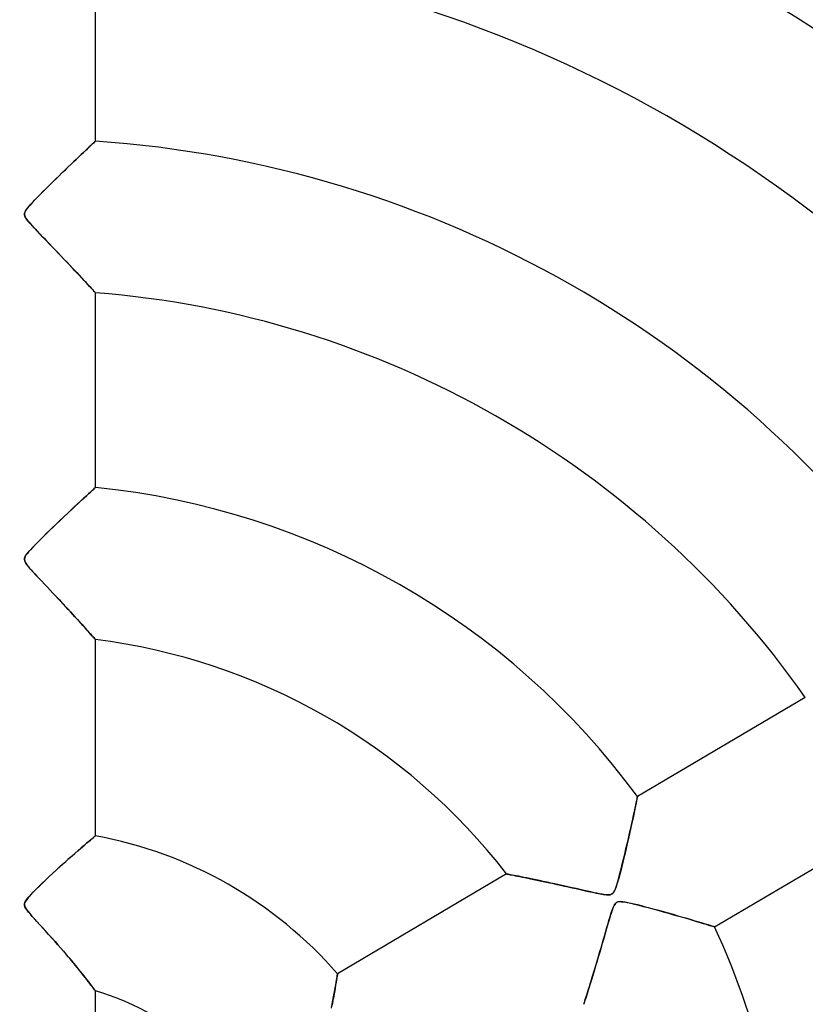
# Model space of a CAD drawing. Header units: millimetres. Extents: x -550 to 550, y -550 to 550.
# Tile 40 of 54: x 0 to 52, y 16 to 81. Entities that reach past the tile are written whole.
import ezdxf

# ---------------------------------------------------------------- set-up
doc = ezdxf.new("R2010")
doc.units = ezdxf.units.MM
doc.layers.add('HIDDEN', color=7, linetype='Continuous')
doc.layers.add('THICK', color=7, linetype='Continuous')

msp = doc.modelspace()

# ---------------------------------------------------------------- linework, layer by layer
at = {"layer": 'HIDDEN'}
for p, q in [((4.595, 72.839), (4.478, 72.729)), ((4.699, 72.937), (4.595, 72.839)), ((4.789, 73.022), (4.699, 72.937)), ((4.864, 73.092), (4.789, 73.022)), ((4.923, 73.147), (4.864, 73.092)), ((4.966, 73.187), (4.923, 73.147)), ((4.991, 73.211), (4.966, 73.187)), ((5, 73.219), (4.991, 73.211)), ((4.057, 72.331), (3.897, 72.179)), ((4.208, 72.474), (4.057, 72.331)), ((4.348, 72.607), (4.208, 72.474)), ((4.478, 72.729), (4.348, 72.607)), ((3.371, 71.677), (3.183, 71.496)), ((3.553, 71.851), (3.371, 71.677)), ((3.729, 72.019), (3.553, 71.851)), ((3.897, 72.179), (3.729, 72.019)), ((2.596, 70.929), (2.401, 70.739)), ((2.792, 71.12), (2.596, 70.929)), ((2.989, 71.31), (2.792, 71.12)), ((3.183, 71.496), (2.989, 71.31)), ((2.021, 70.367), (1.837, 70.186)), ((2.209, 70.552), (2.021, 70.367)), ((2.401, 70.739), (2.209, 70.552)), ((1.325, 69.674), (1.171, 69.517)), ((1.488, 69.838), (1.325, 69.674)), ((1.659, 70.009), (1.488, 69.838)), ((1.837, 70.186), (1.659, 70.009)), ((0.66, 68.976), (0.562, 68.862)), ((0.771, 69.099), (0.66, 68.976)), ((0.893, 69.23), (0.771, 69.099)), ((1.027, 69.369), (0.893, 69.23)), ((1.171, 69.517), (1.027, 69.369)), ((0.322, 68.464), (0.316, 68.404)), ((0.316, 68.404), (0.321, 68.344)), ((0.321, 68.344), (0.337, 68.281)), ((0.34, 68.526), (0.322, 68.464)), ((0.371, 68.594), (0.34, 68.526)), ((0.417, 68.671), (0.371, 68.594)), ((0.481, 68.76), (0.417, 68.671)), ((0.562, 68.862), (0.481, 68.76)), ((0.337, 68.281), (0.367, 68.213)), ((0.367, 68.213), (0.41, 68.137)), ((0.41, 68.137), (0.469, 68.053)), ((0.469, 68.053), (0.54, 67.961)), ((0.54, 67.961), (0.62, 67.864)), ((0.62, 67.864), (0.707, 67.764)), ((0.707, 67.764), (0.801, 67.66)), ((0.801, 67.66), (0.905, 67.546)), ((0.905, 67.546), (1.023, 67.419)), ((1.023, 67.419), (1.153, 67.281)), ((1.153, 67.281), (1.295, 67.132)), ((1.295, 67.132), (1.446, 66.973)), ((1.446, 66.973), (1.607, 66.805)), ((1.607, 66.805), (1.775, 66.629)), ((1.775, 66.629), (1.951, 66.446)), ((1.951, 66.446), (2.132, 66.257)), ((2.132, 66.257), (2.319, 66.062)), ((2.319, 66.062), (2.51, 65.862)), ((2.51, 65.862), (2.703, 65.66)), ((2.703, 65.66), (2.897, 65.456)), ((2.897, 65.456), (3.085, 65.258)), ((3.085, 65.258), (3.266, 65.067)), ((3.266, 65.067), (3.441, 64.883)), ((3.441, 64.883), (3.607, 64.706)), ((3.607, 64.706), (3.766, 64.537)), ((3.766, 64.537), (3.917, 64.376)), ((3.917, 64.376), (4.06, 64.224)), ((4.06, 64.224), (4.194, 64.08)), ((4.194, 64.08), (4.32, 63.945)), ((4.32, 63.945), (4.438, 63.819)), ((4.438, 63.819), (4.547, 63.702)), ((4.547, 63.702), (4.647, 63.594)), ((4.647, 63.594), (4.736, 63.498)), ((4.736, 63.498), (4.814, 63.414)), ((4.814, 63.414), (4.88, 63.343)), ((4.88, 63.343), (4.932, 63.287)), ((4.932, 63.287), (4.969, 63.246)), ((4.969, 63.246), (4.992, 63.221)), ((4.992, 63.221), (5, 63.213)), ((4.786, 50.147), (4.67, 50.042)), ((4.878, 50.232), (4.786, 50.147)), ((4.945, 50.293), (4.878, 50.232)), ((4.986, 50.33), (4.945, 50.293)), ((5, 50.342), (4.986, 50.33)), ((4.019, 49.443), (3.818, 49.257)), ((4.206, 49.616), (4.019, 49.443)), ((4.379, 49.775), (4.206, 49.616)), ((4.534, 49.917), (4.379, 49.775)), ((4.67, 50.042), (4.534, 49.917)), ((3.384, 48.852), (3.153, 48.635)), ((3.606, 49.06), (3.384, 48.852)), ((3.818, 49.257), (3.606, 49.06)), ((2.676, 48.183), (2.438, 47.956)), ((2.916, 48.411), (2.676, 48.183)), ((3.153, 48.635), (2.916, 48.411)), ((1.978, 47.511), (1.758, 47.297)), ((2.205, 47.731), (1.978, 47.511)), ((2.438, 47.956), (2.205, 47.731)), ((1.351, 46.894), (1.167, 46.709)), ((1.549, 47.091), (1.351, 46.894)), ((1.758, 47.297), (1.549, 47.091)), ((0.709, 46.229), (0.589, 46.093)), ((0.846, 46.377), (0.709, 46.229)), ((0.998, 46.536), (0.846, 46.377)), ((1.167, 46.709), (0.998, 46.536)), ((0.332, 45.703), (0.318, 45.632)), ((0.318, 45.632), (0.318, 45.564)), ((0.318, 45.564), (0.332, 45.495)), ((0.364, 45.779), (0.332, 45.703)), ((0.415, 45.867), (0.364, 45.779)), ((0.49, 45.972), (0.415, 45.867)), ((0.589, 46.093), (0.49, 45.972)), ((0.332, 45.495), (0.363, 45.42)), ((0.363, 45.42), (0.41, 45.337)), ((0.41, 45.337), (0.475, 45.242)), ((0.475, 45.242), (0.557, 45.138)), ((0.557, 45.138), (0.652, 45.025)), ((0.652, 45.025), (0.757, 44.906)), ((0.757, 44.906), (0.872, 44.779)), ((0.872, 44.779), (0.999, 44.641)), ((0.999, 44.641), (1.141, 44.489)), ((1.141, 44.489), (1.296, 44.325)), ((1.296, 44.325), (1.462, 44.148)), ((1.462, 44.148), (1.639, 43.961)), ((1.639, 43.961), (1.825, 43.765)), ((1.825, 43.765), (2.018, 43.56)), ((2.018, 43.56), (2.219, 43.347)), ((2.219, 43.347), (2.421, 43.132)), ((2.421, 43.132), (2.619, 42.921)), ((2.619, 42.921), (2.81, 42.715)), ((2.81, 42.715), (2.995, 42.516)), ((2.995, 42.516), (3.174, 42.323)), ((3.174, 42.323), (3.346, 42.136)), ((3.346, 42.136), (3.512, 41.956)), ((3.512, 41.956), (3.67, 41.783)), ((3.67, 41.783), (3.82, 41.618)), ((3.82, 41.618), (3.963, 41.46)), ((3.963, 41.46), (4.099, 41.31)), ((4.099, 41.31), (4.228, 41.167)), ((4.228, 41.167), (4.35, 41.032)), ((4.35, 41.032), (4.464, 40.904)), ((4.464, 40.904), (4.569, 40.786)), ((4.569, 40.786), (4.665, 40.679)), ((4.665, 40.679), (4.751, 40.583)), ((4.751, 40.583), (4.825, 40.499)), ((4.825, 40.499), (4.886, 40.43)), ((4.886, 40.43), (4.935, 40.374)), ((4.935, 40.374), (4.971, 40.334)), ((4.971, 40.334), (4.993, 40.309)), ((4.993, 40.309), (5, 40.301)), ((40.783, 29.913), (40.787, 29.93)), ((40.627, 29.165), (40.668, 29.358)), ((40.668, 29.358), (40.703, 29.526)), ((40.703, 29.526), (40.732, 29.668)), ((40.732, 29.668), (40.756, 29.781)), ((40.756, 29.781), (40.773, 29.863)), ((40.773, 29.863), (40.783, 29.913)), ((40.473, 28.445), (40.53, 28.708)), ((40.53, 28.708), (40.581, 28.948)), ((40.581, 28.948), (40.627, 29.165)), ((40.342, 27.85), (40.41, 28.158)), ((40.41, 28.158), (40.473, 28.445)), ((4.988, 27.326), (4.951, 27.295)), ((5, 27.336), (4.988, 27.326)), ((40.189, 27.172), (40.268, 27.519)), ((40.268, 27.519), (40.342, 27.85)), ((4.247, 26.699), (4.06, 26.539)), ((4.416, 26.844), (4.247, 26.699)), ((4.566, 26.971), (4.416, 26.844)), ((4.696, 27.081), (4.566, 26.971)), ((4.805, 27.173), (4.696, 27.081)), ((4.89, 27.244), (4.805, 27.173)), ((4.951, 27.295), (4.89, 27.244)), ((40.027, 26.471), (40.109, 26.821)), ((40.109, 26.821), (40.189, 27.172)), ((3.643, 26.177), (3.415, 25.977)), ((3.858, 26.364), (3.643, 26.177)), ((4.06, 26.539), (3.858, 26.364)), ((39.864, 25.79), (39.946, 26.127)), ((39.946, 26.127), (40.027, 26.471)), ((2.929, 25.544), (2.674, 25.315)), ((3.177, 25.766), (2.929, 25.544)), ((3.415, 25.977), (3.177, 25.766)), ((39.706, 25.151), (39.784, 25.463)), ((39.784, 25.463), (39.864, 25.79)), ((2.173, 24.855), (1.932, 24.63)), ((2.421, 25.084), (2.173, 24.855)), ((2.674, 25.315), (2.421, 25.084)), ((32.144, 24.819), (32.153, 24.817)), ((32.153, 24.817), (32.183, 24.811)), ((32.183, 24.811), (32.231, 24.802)), ((32.231, 24.802), (32.297, 24.789)), ((32.297, 24.789), (32.381, 24.773)), ((32.381, 24.773), (32.481, 24.754)), ((32.481, 24.754), (32.596, 24.731)), ((32.596, 24.731), (32.725, 24.706)), ((39.556, 24.58), (39.63, 24.856)), ((39.63, 24.856), (39.706, 25.151)), ((1.481, 24.202), (1.276, 24.002)), ((1.701, 24.412), (1.481, 24.202)), ((1.932, 24.63), (1.701, 24.412)), ((32.725, 24.706), (32.866, 24.678)), ((32.866, 24.678), (33.02, 24.648)), ((33.02, 24.648), (33.184, 24.615)), ((33.184, 24.615), (33.357, 24.58)), ((33.357, 24.58), (33.54, 24.543)), ((33.54, 24.543), (33.73, 24.504)), ((33.73, 24.504), (33.927, 24.463)), ((33.927, 24.463), (34.131, 24.421)), ((34.131, 24.421), (34.34, 24.377)), ((34.34, 24.377), (34.554, 24.332)), ((34.554, 24.332), (34.774, 24.285)), ((34.774, 24.285), (35, 24.236)), ((35, 24.236), (35.232, 24.185)), ((35.232, 24.185), (35.47, 24.133)), ((35.47, 24.133), (35.714, 24.08)), ((35.714, 24.08), (35.962, 24.024)), ((39.349, 23.898), (39.416, 24.097)), ((39.416, 24.097), (39.485, 24.326)), ((39.485, 24.326), (39.556, 24.58)), ((0.767, 23.486), (0.631, 23.337)), ((0.918, 23.644), (0.767, 23.486)), ((1.087, 23.816), (0.918, 23.644)), ((1.276, 24.002), (1.087, 23.816)), ((35.962, 24.024), (36.216, 23.967)), ((36.216, 23.967), (36.473, 23.909)), ((36.473, 23.909), (36.735, 23.85)), ((36.735, 23.85), (37, 23.79)), ((37, 23.79), (37.268, 23.729)), ((37.268, 23.729), (37.537, 23.668)), ((37.537, 23.668), (37.805, 23.608)), ((37.805, 23.608), (38.072, 23.551)), ((38.072, 23.551), (38.324, 23.499)), ((38.324, 23.499), (38.547, 23.46)), ((38.547, 23.46), (38.735, 23.436)), ((38.735, 23.436), (38.881, 23.431)), ((38.881, 23.431), (38.993, 23.445)), ((38.993, 23.445), (39.081, 23.48)), ((39.081, 23.48), (39.155, 23.536)), ((39.155, 23.536), (39.22, 23.619)), ((39.22, 23.619), (39.284, 23.737)), ((39.284, 23.737), (39.349, 23.898)), ((0.326, 22.878), (0.316, 22.789)), ((0.316, 22.789), (0.333, 22.693)), ((0.36, 22.97), (0.326, 22.878)), ((0.422, 23.076), (0.36, 22.97)), ((0.514, 23.199), (0.422, 23.076)), ((0.631, 23.337), (0.514, 23.199)), ((39.28, 22.809), (39.232, 22.726)), ((39.328, 22.873), (39.28, 22.809)), ((39.381, 22.921), (39.328, 22.873)), ((39.44, 22.955), (39.381, 22.921)), ((39.507, 22.978), (39.44, 22.955)), ((39.589, 22.99), (39.507, 22.978)), ((39.691, 22.991), (39.589, 22.99)), ((39.819, 22.98), (39.691, 22.991)), ((39.974, 22.956), (39.819, 22.98)), ((40.152, 22.922), (39.974, 22.956)), ((40.349, 22.88), (40.152, 22.922)), ((40.564, 22.83), (40.349, 22.88)), ((40.798, 22.772), (40.564, 22.83)), ((41.052, 22.708), (40.798, 22.772)), ((0.333, 22.693), (0.38, 22.587)), ((0.38, 22.587), (0.453, 22.471)), ((0.453, 22.471), (0.548, 22.346)), ((0.548, 22.346), (0.667, 22.202)), ((0.667, 22.202), (0.811, 22.038)), ((39.038, 22.207), (38.987, 22.044)), ((39.087, 22.358), (39.038, 22.207)), ((39.136, 22.497), (39.087, 22.358)), ((39.184, 22.621), (39.136, 22.497)), ((39.232, 22.726), (39.184, 22.621)), ((41.322, 22.638), (41.052, 22.708)), ((41.606, 22.563), (41.322, 22.638)), ((41.902, 22.483), (41.606, 22.563)), ((42.207, 22.399), (41.902, 22.483)), ((42.519, 22.313), (42.207, 22.399)), ((42.835, 22.224), (42.519, 22.313)), ((43.153, 22.133), (42.835, 22.224)), ((43.467, 22.043), (43.153, 22.133)), ((0.811, 22.038), (0.976, 21.854)), ((0.976, 21.854), (1.161, 21.651)), ((1.161, 21.651), (1.359, 21.436)), ((38.875, 21.665), (38.812, 21.448)), ((38.933, 21.865), (38.875, 21.665)), ((38.987, 22.044), (38.933, 21.865)), ((43.771, 21.955), (43.467, 22.043)), ((44.063, 21.87), (43.771, 21.955)), ((44.341, 21.788), (44.063, 21.87)), ((44.604, 21.709), (44.341, 21.788)), ((44.848, 21.636), (44.604, 21.709)), ((45.072, 21.569), (44.848, 21.636)), ((45.274, 21.508), (45.072, 21.569)), ((45.451, 21.454), (45.274, 21.508)), ((1.359, 21.436), (1.556, 21.219)), ((1.556, 21.219), (1.753, 21.002)), ((1.753, 21.002), (1.95, 20.784)), ((38.674, 20.968), (38.599, 20.708)), ((38.745, 21.215), (38.674, 20.968)), ((38.812, 21.448), (38.745, 21.215)), ((45.6, 21.408), (45.451, 21.454)), ((45.72, 21.371), (45.6, 21.408)), ((45.806, 21.344), (45.72, 21.371)), ((45.859, 21.328), (45.806, 21.344)), ((45.877, 21.323), (45.859, 21.328)), ((1.95, 20.784), (2.144, 20.567)), ((2.144, 20.567), (2.337, 20.351)), ((2.337, 20.351), (2.527, 20.135)), ((38.521, 20.436), (38.44, 20.156)), ((38.599, 20.708), (38.521, 20.436)), ((2.527, 20.135), (2.712, 19.923)), ((2.712, 19.923), (2.891, 19.715)), ((2.891, 19.715), (3.066, 19.511)), ((3.066, 19.511), (3.234, 19.312)), ((38.277, 19.595), (38.197, 19.325)), ((38.358, 19.872), (38.277, 19.595)), ((38.44, 20.156), (38.358, 19.872)), ((3.234, 19.312), (3.396, 19.119)), ((3.396, 19.119), (3.552, 18.931)), ((3.552, 18.931), (3.701, 18.75)), ((38.12, 19.064), (38.045, 18.812)), ((38.197, 19.325), (38.12, 19.064)), ((3.701, 18.75), (3.844, 18.576)), ((3.844, 18.576), (3.979, 18.408)), ((3.979, 18.408), (4.107, 18.248)), ((4.107, 18.248), (4.23, 18.094)), ((20.982, 18.207), (20.984, 18.219)), ((37.901, 18.335), (37.833, 18.111)), ((37.972, 18.569), (37.901, 18.335)), ((38.045, 18.812), (37.972, 18.569)), ((4.23, 18.094), (4.346, 17.946)), ((4.346, 17.946), (4.457, 17.805)), ((4.457, 17.805), (4.56, 17.672)), ((4.56, 17.672), (4.655, 17.549)), ((20.864, 17.501), (20.891, 17.659)), ((20.891, 17.659), (20.915, 17.8)), ((20.915, 17.8), (20.936, 17.924)), ((20.936, 17.924), (20.953, 18.028)), ((20.953, 18.028), (20.967, 18.111)), ((20.967, 18.111), (20.977, 18.171)), ((20.977, 18.171), (20.982, 18.207)), ((37.704, 17.694), (37.644, 17.501)), ((37.767, 17.897), (37.704, 17.694)), ((37.833, 18.111), (37.767, 17.897)), ((4.655, 17.549), (4.74, 17.438)), ((4.74, 17.438), (4.816, 17.339)), ((4.816, 17.339), (4.879, 17.254)), ((4.879, 17.254), (4.931, 17.186)), ((4.931, 17.186), (4.969, 17.136)), ((4.969, 17.136), (4.992, 17.104)), ((4.992, 17.104), (5, 17.094)), ((20.722, 16.705), (20.763, 16.928)), ((20.763, 16.928), (20.8, 17.135)), ((20.8, 17.135), (20.834, 17.326)), ((20.834, 17.326), (20.864, 17.501)), ((37.48, 16.98), (37.433, 16.829)), ((37.532, 17.143), (37.48, 16.98)), ((37.587, 17.317), (37.532, 17.143)), ((37.644, 17.501), (37.587, 17.317)), ((20.631, 16.216), (20.678, 16.468)), ((20.678, 16.468), (20.722, 16.705)), ((37.264, 16.304), (37.248, 16.253)), ((37.287, 16.374), (37.264, 16.304)), ((37.315, 16.463), (37.287, 16.374)), ((37.35, 16.569), (37.315, 16.463)), ((37.389, 16.692), (37.35, 16.569)), ((37.433, 16.829), (37.389, 16.692)), ((20.58, 15.95), (20.631, 16.216)), ((37.237, 16.222), (37.234, 16.211)), ((37.248, 16.253), (37.237, 16.222))]:
    msp.add_line(p, q, dxfattribs=at)
for radius, start, end in [(456, 0, 179.99998), (445, 0, 180.00002), (400, 0, 179.99998), (182.4, 0, 180.00002), (166.067, 89.99998, 270.00002), (166.067, 270.00002, 89.99998), (159.6, 89.99998, 179.99998), (159.6, 0, 89.99998)]:
    msp.add_arc((0, 0), radius, start, end, dxfattribs=at)
at = {"layer": 'THICK'}
for p, q in [((5, 73.219), (5, 86.065)), ((4.586, 72.831), (4.691, 72.929)), ((4.691, 72.929), (4.782, 73.015)), ((4.782, 73.015), (4.858, 73.087)), ((4.858, 73.087), (4.919, 73.144)), ((4.919, 73.144), (4.964, 73.186)), ((4.964, 73.186), (4.991, 73.211)), ((4.991, 73.211), (5, 73.219)), ((3.742, 72.031), (3.904, 72.186)), ((3.904, 72.186), (4.059, 72.333)), ((4.059, 72.333), (4.205, 72.471)), ((4.205, 72.471), (4.343, 72.601)), ((4.343, 72.601), (4.47, 72.722)), ((4.47, 72.722), (4.586, 72.831)), ((3.207, 71.52), (3.393, 71.698)), ((3.393, 71.698), (3.572, 71.869)), ((3.572, 71.869), (3.742, 72.031)), ((2.395, 70.733), (2.607, 70.94)), ((2.607, 70.94), (2.814, 71.14)), ((2.814, 71.14), (3.014, 71.334)), ((3.014, 71.334), (3.207, 71.52)), ((1.742, 70.091), (1.955, 70.302)), ((1.955, 70.302), (2.176, 70.519)), ((2.176, 70.519), (2.395, 70.733)), ((1.169, 69.516), (1.347, 69.696)), ((1.347, 69.696), (1.538, 69.889)), ((1.538, 69.889), (1.742, 70.091)), ((0.527, 68.82), (0.624, 68.935)), ((0.624, 68.935), (0.732, 69.057)), ((0.732, 69.057), (0.86, 69.194)), ((0.86, 69.194), (1.006, 69.348)), ((1.006, 69.348), (1.169, 69.516)), ((0.318, 68.431), (0.336, 68.513)), ((0.321, 68.347), (0.318, 68.431)), ((0.346, 68.258), (0.321, 68.347)), ((0.336, 68.513), (0.377, 68.605)), ((0.377, 68.605), (0.442, 68.708)), ((0.442, 68.708), (0.527, 68.82)), ((0.395, 68.161), (0.346, 68.258)), ((0.467, 68.054), (0.395, 68.161)), ((0.561, 67.935), (0.467, 68.054)), ((0.675, 67.8), (0.561, 67.935)), ((0.814, 67.645), (0.675, 67.8)), ((0.973, 67.473), (0.814, 67.645)), ((1.151, 67.284), (0.973, 67.473)), ((1.345, 67.079), (1.151, 67.284)), ((1.55, 66.865), (1.345, 67.079)), ((1.756, 66.649), (1.55, 66.865)), ((1.961, 66.436), (1.756, 66.649)), ((2.163, 66.225), (1.961, 66.436)), ((2.362, 66.017), (2.163, 66.225)), ((2.559, 65.811), (2.362, 66.017)), ((2.751, 65.609), (2.559, 65.811)), ((2.94, 65.411), (2.751, 65.609)), ((3.124, 65.217), (2.94, 65.411)), ((3.304, 65.027), (3.124, 65.217)), ((3.479, 64.842), (3.304, 65.027)), ((3.648, 64.662), (3.479, 64.842)), ((3.812, 64.489), (3.648, 64.662)), ((3.968, 64.322), (3.812, 64.489)), ((4.116, 64.164), (3.968, 64.322)), ((4.256, 64.014), (4.116, 64.164)), ((4.387, 63.874), (4.256, 64.014)), ((4.508, 63.744), (4.387, 63.874)), ((4.617, 63.626), (4.508, 63.744)), ((4.715, 63.521), (4.617, 63.626)), ((4.8, 63.429), (4.715, 63.521)), ((4.871, 63.352), (4.8, 63.429)), ((4.927, 63.292), (4.871, 63.352)), ((4.967, 63.248), (4.927, 63.292)), ((4.992, 63.222), (4.967, 63.248)), ((5, 63.213), (4.992, 63.222)), ((5, 50.342), (5, 63.213)), ((4.695, 50.065), (4.802, 50.162)), ((4.802, 50.162), (4.887, 50.24)), ((4.887, 50.24), (4.949, 50.296)), ((4.949, 50.296), (4.987, 50.331)), ((4.987, 50.331), (5, 50.342)), ((3.881, 49.316), (4.079, 49.499)), ((4.079, 49.499), (4.26, 49.665)), ((4.26, 49.665), (4.422, 49.815)), ((4.422, 49.815), (4.568, 49.949)), ((4.568, 49.949), (4.695, 50.065)), ((3.189, 48.669), (3.436, 48.901)), ((3.436, 48.901), (3.667, 49.116)), ((3.667, 49.116), (3.881, 49.316)), ((2.41, 47.928), (2.669, 48.176)), ((2.669, 48.176), (2.93, 48.424)), ((2.93, 48.424), (3.189, 48.669)), ((1.906, 47.441), (2.154, 47.682)), ((2.154, 47.682), (2.41, 47.928)), ((1.221, 46.764), (1.437, 46.98)), ((1.437, 46.98), (1.666, 47.206)), ((1.666, 47.206), (1.906, 47.441)), ((0.54, 46.034), (0.677, 46.193)), ((0.677, 46.193), (0.839, 46.369)), ((0.839, 46.369), (1.021, 46.56)), ((1.021, 46.56), (1.221, 46.764)), ((0.316, 45.591), (0.327, 45.683)), ((0.331, 45.498), (0.316, 45.591)), ((0.327, 45.683), (0.365, 45.782)), ((0.365, 45.782), (0.434, 45.896)), ((0.434, 45.896), (0.54, 46.034)), ((0.376, 45.394), (0.331, 45.498)), ((0.455, 45.271), (0.376, 45.394)), ((0.571, 45.121), (0.455, 45.271)), ((0.718, 44.949), (0.571, 45.121)), ((0.891, 44.758), (0.718, 44.949)), ((1.076, 44.558), (0.891, 44.758)), ((1.264, 44.358), (1.076, 44.558)), ((1.453, 44.157), (1.264, 44.358)), ((1.642, 43.958), (1.453, 44.157)), ((1.829, 43.76), (1.642, 43.958)), ((2.013, 43.565), (1.829, 43.76)), ((2.195, 43.373), (2.013, 43.565)), ((2.372, 43.184), (2.195, 43.373)), ((2.546, 42.998), (2.372, 43.184)), ((2.717, 42.816), (2.546, 42.998)), ((2.883, 42.637), (2.717, 42.816)), ((3.044, 42.463), (2.883, 42.637)), ((3.201, 42.293), (3.044, 42.463)), ((3.354, 42.128), (3.201, 42.293)), ((3.502, 41.967), (3.354, 42.128)), ((3.646, 41.809), (3.502, 41.967)), ((3.786, 41.655), (3.646, 41.809)), ((3.922, 41.506), (3.786, 41.655)), ((4.052, 41.362), (3.922, 41.506)), ((4.177, 41.224), (4.052, 41.362)), ((4.295, 41.093), (4.177, 41.224)), ((4.407, 40.968), (4.295, 41.093)), ((4.511, 40.852), (4.407, 40.968)), ((4.607, 40.744), (4.511, 40.852)), ((4.694, 40.646), (4.607, 40.744)), ((4.772, 40.558), (4.694, 40.646)), ((4.84, 40.482), (4.772, 40.558)), ((4.897, 40.418), (4.84, 40.482)), ((4.941, 40.367), (4.897, 40.418)), ((4.974, 40.331), (4.941, 40.367)), ((4.993, 40.309), (4.974, 40.331)), ((5, 40.301), (4.993, 40.309)), ((5, 27.336), (5, 40.301)), ((51.865, 36.482), (40.787, 29.93)), ((40.787, 29.93), (40.783, 29.912)), ((40.658, 29.313), (40.614, 29.106)), ((40.696, 29.493), (40.658, 29.313)), ((40.728, 29.646), (40.696, 29.493)), ((40.753, 29.769), (40.728, 29.646)), ((40.772, 29.858), (40.753, 29.769)), ((40.783, 29.912), (40.772, 29.858)), ((40.512, 28.628), (40.454, 28.36)), ((40.566, 28.877), (40.512, 28.628)), ((40.614, 29.106), (40.566, 28.877)), ((40.392, 28.077), (40.326, 27.78)), ((40.454, 28.36), (40.392, 28.077)), ((4.962, 27.305), (4.991, 27.329)), ((4.991, 27.329), (5, 27.336)), ((40.257, 27.471), (40.185, 27.153)), ((40.326, 27.78), (40.257, 27.471)), ((45.877, 21.323), (56.955, 27.874)), ((4.161, 26.626), (4.309, 26.752)), ((4.309, 26.752), (4.443, 26.867)), ((4.443, 26.867), (4.565, 26.971)), ((4.565, 26.971), (4.675, 27.063)), ((4.675, 27.063), (4.771, 27.144)), ((4.771, 27.144), (4.852, 27.212)), ((4.852, 27.212), (4.916, 27.266)), ((4.916, 27.266), (4.962, 27.305)), ((40.111, 26.831), (40.036, 26.51)), ((40.185, 27.153), (40.111, 26.831)), ((3.455, 26.012), (3.648, 26.182)), ((3.648, 26.182), (3.83, 26.34)), ((3.83, 26.34), (4.002, 26.489)), ((4.002, 26.489), (4.161, 26.626)), ((39.962, 26.195), (39.888, 25.887)), ((40.036, 26.51), (39.962, 26.195)), ((2.614, 25.26), (2.831, 25.457)), ((2.831, 25.457), (3.044, 25.648)), ((3.044, 25.648), (3.253, 25.834)), ((3.253, 25.834), (3.455, 26.012)), ((39.816, 25.59), (39.745, 25.305)), ((39.888, 25.887), (39.816, 25.59)), ((1.947, 24.645), (2.171, 24.854)), ((2.171, 24.854), (2.394, 25.059)), ((2.394, 25.059), (2.614, 25.26)), ((32.144, 24.819), (20.984, 18.219)), ((32.154, 24.817), (32.144, 24.819)), ((32.187, 24.81), (32.154, 24.817)), ((32.239, 24.8), (32.187, 24.81)), ((32.312, 24.786), (32.239, 24.8)), ((32.404, 24.769), (32.312, 24.786)), ((32.513, 24.747), (32.404, 24.769)), ((32.639, 24.723), (32.513, 24.747)), ((32.781, 24.695), (32.639, 24.723)), ((39.61, 24.781), (39.548, 24.548)), ((39.676, 25.034), (39.61, 24.781)), ((39.745, 25.305), (39.676, 25.034)), ((1.278, 24.004), (1.498, 24.218)), ((1.498, 24.218), (1.722, 24.433)), ((1.722, 24.433), (1.947, 24.645)), ((32.936, 24.664), (32.781, 24.695)), ((33.103, 24.631), (32.936, 24.664)), ((33.282, 24.595), (33.103, 24.631)), ((33.471, 24.557), (33.282, 24.595)), ((33.669, 24.516), (33.471, 24.557)), ((33.878, 24.473), (33.669, 24.516)), ((34.096, 24.428), (33.878, 24.473)), ((34.326, 24.38), (34.096, 24.428)), ((34.565, 24.329), (34.326, 24.38)), ((34.813, 24.276), (34.565, 24.329)), ((35.071, 24.221), (34.813, 24.276)), ((35.337, 24.163), (35.071, 24.221)), ((35.611, 24.102), (35.337, 24.163)), ((35.893, 24.04), (35.611, 24.102)), ((39.431, 24.143), (39.375, 23.971)), ((39.488, 24.336), (39.431, 24.143)), ((39.548, 24.548), (39.488, 24.336)), ((0.597, 23.299), (0.731, 23.448)), ((0.731, 23.448), (0.891, 23.616)), ((0.891, 23.616), (1.074, 23.802)), ((1.074, 23.802), (1.278, 24.004)), ((36.182, 23.975), (35.893, 24.04)), ((36.466, 23.911), (36.182, 23.975)), ((36.741, 23.849), (36.466, 23.911)), ((37.005, 23.789), (36.741, 23.849)), ((37.256, 23.732), (37.005, 23.789)), ((37.493, 23.678), (37.256, 23.732)), ((37.713, 23.629), (37.493, 23.678)), ((37.916, 23.584), (37.713, 23.629)), ((38.1, 23.545), (37.916, 23.584)), ((38.267, 23.51), (38.1, 23.545)), ((38.423, 23.481), (38.267, 23.51)), ((38.568, 23.457), (38.423, 23.481)), ((38.7, 23.44), (38.568, 23.457)), ((38.815, 23.431), (38.7, 23.44)), ((38.911, 23.433), (38.815, 23.431)), ((38.99, 23.445), (38.911, 23.433)), ((39.057, 23.467), (38.99, 23.445)), ((39.116, 23.502), (39.057, 23.467)), ((39.169, 23.551), (39.116, 23.502)), ((39.219, 23.616), (39.169, 23.551)), ((39.268, 23.705), (39.219, 23.616)), ((39.32, 23.823), (39.268, 23.705)), ((39.375, 23.971), (39.32, 23.823)), ((0.318, 22.836), (0.344, 22.934)), ((0.321, 22.744), (0.318, 22.836)), ((0.344, 22.934), (0.403, 23.047)), ((0.403, 23.047), (0.49, 23.169)), ((0.49, 23.169), (0.597, 23.299)), ((39.198, 22.653), (39.264, 22.784)), ((39.264, 22.784), (39.33, 22.875)), ((39.33, 22.875), (39.403, 22.936)), ((39.403, 22.936), (39.488, 22.973)), ((39.488, 22.973), (39.592, 22.991)), ((39.592, 22.991), (39.726, 22.989)), ((39.726, 22.989), (39.898, 22.969)), ((39.898, 22.969), (40.105, 22.932)), ((40.105, 22.932), (40.339, 22.882)), ((40.339, 22.882), (40.596, 22.822)), ((40.596, 22.822), (40.873, 22.754)), ((0.349, 22.649), (0.321, 22.744)), ((0.405, 22.544), (0.349, 22.649)), ((0.487, 22.424), (0.405, 22.544)), ((0.589, 22.294), (0.487, 22.424)), ((0.705, 22.159), (0.589, 22.294)), ((0.829, 22.018), (0.705, 22.159)), ((38.979, 22.017), (39.055, 22.263)), ((39.055, 22.263), (39.128, 22.477)), ((39.128, 22.477), (39.198, 22.653)), ((40.873, 22.754), (41.169, 22.678)), ((41.169, 22.678), (41.48, 22.596)), ((41.48, 22.596), (41.804, 22.509)), ((41.804, 22.509), (42.139, 22.418)), ((42.139, 22.418), (42.48, 22.323)), ((42.48, 22.323), (42.826, 22.226)), ((42.826, 22.226), (43.172, 22.128)), ((43.172, 22.128), (43.515, 22.03)), ((0.971, 21.86), (0.829, 22.018)), ((1.131, 21.684), (0.971, 21.86)), ((1.308, 21.491), (1.131, 21.684)), ((1.499, 21.282), (1.308, 21.491)), ((38.748, 21.227), (38.824, 21.492)), ((38.824, 21.492), (38.901, 21.756)), ((38.901, 21.756), (38.979, 22.017)), ((43.515, 22.03), (43.84, 21.935)), ((43.84, 21.935), (44.143, 21.846)), ((44.143, 21.846), (44.424, 21.763)), ((44.424, 21.763), (44.682, 21.686)), ((44.682, 21.686), (44.917, 21.615)), ((44.917, 21.615), (45.129, 21.551)), ((45.129, 21.551), (45.318, 21.494)), ((45.318, 21.494), (45.483, 21.444)), ((1.701, 21.06), (1.499, 21.282)), ((1.91, 20.829), (1.701, 21.06)), ((2.113, 20.602), (1.91, 20.829)), ((38.597, 20.701), (38.672, 20.963)), ((38.672, 20.963), (38.748, 21.227)), ((45.483, 21.444), (45.621, 21.401)), ((45.621, 21.401), (45.731, 21.367)), ((45.731, 21.367), (45.812, 21.343)), ((45.812, 21.343), (45.86, 21.328)), ((45.86, 21.328), (45.877, 21.323)), ((2.311, 20.379), (2.113, 20.602)), ((2.503, 20.162), (2.311, 20.379)), ((2.688, 19.949), (2.503, 20.162)), ((38.378, 19.94), (38.45, 20.19)), ((38.45, 20.19), (38.523, 20.443)), ((38.523, 20.443), (38.597, 20.701)), ((2.868, 19.742), (2.688, 19.949)), ((3.041, 19.54), (2.868, 19.742)), ((3.207, 19.344), (3.041, 19.54)), ((38.236, 19.457), (38.306, 19.696)), ((38.306, 19.696), (38.378, 19.94)), ((3.367, 19.154), (3.207, 19.344)), ((3.519, 18.971), (3.367, 19.154)), ((3.665, 18.794), (3.519, 18.971)), ((38.033, 18.773), (38.099, 18.995)), ((38.099, 18.995), (38.167, 19.223)), ((38.167, 19.223), (38.236, 19.457)), ((3.806, 18.622), (3.665, 18.794)), ((3.942, 18.454), (3.806, 18.622)), ((4.072, 18.292), (3.942, 18.454)), ((4.197, 18.136), (4.072, 18.292)), ((20.984, 18.219), (20.982, 18.203)), ((37.843, 18.144), (37.905, 18.349)), ((37.905, 18.349), (37.968, 18.558)), ((37.968, 18.558), (38.033, 18.773)), ((4.314, 17.987), (4.197, 18.136)), ((4.425, 17.846), (4.314, 17.987)), ((4.527, 17.715), (4.425, 17.846)), ((4.621, 17.593), (4.527, 17.715)), ((4.706, 17.482), (4.621, 17.593)), ((20.891, 17.66), (20.858, 17.465)), ((20.919, 17.827), (20.891, 17.66)), ((20.943, 17.967), (20.919, 17.827)), ((20.961, 18.077), (20.943, 17.967)), ((20.974, 18.156), (20.961, 18.077)), ((20.982, 18.203), (20.974, 18.156)), ((37.61, 17.39), (37.665, 17.567)), ((37.665, 17.567), (37.722, 17.753)), ((37.722, 17.753), (37.782, 17.946)), ((37.782, 17.946), (37.843, 18.144)), ((4.782, 17.383), (4.706, 17.482)), ((4.847, 17.297), (4.782, 17.383)), ((4.902, 17.224), (4.847, 17.297)), ((4.945, 17.167), (4.902, 17.224)), ((4.975, 17.127), (4.945, 17.167)), ((4.994, 17.102), (4.975, 17.127)), ((5, 17.094), (4.994, 17.102)), ((5, 8.766), (5, 17.094)), ((20.777, 17.004), (20.729, 16.742)), ((20.819, 17.246), (20.777, 17.004)), ((20.858, 17.465), (20.819, 17.246)), ((37.415, 16.775), (37.459, 16.912)), ((37.459, 16.912), (37.506, 17.061)), ((37.506, 17.061), (37.557, 17.221)), ((37.557, 17.221), (37.61, 17.39)), ((20.677, 16.46), (20.621, 16.163)), ((20.729, 16.742), (20.677, 16.46)), ((37.246, 16.249), (37.261, 16.296)), ((37.261, 16.296), (37.282, 16.36)), ((37.282, 16.36), (37.308, 16.441)), ((37.308, 16.441), (37.34, 16.538)), ((37.34, 16.538), (37.375, 16.65)), ((37.375, 16.65), (37.415, 16.775)), ((37.234, 16.211), (37.237, 16.221)), ((37.237, 16.221), (37.246, 16.249))]:
    msp.add_line(p, q, dxfattribs=at)
for radius, start, end in [(506, 0, 180.00002), (451, 0, 179.99998), (143.267, 32.60004, 87.99996), (141.79, 32.62084, 87.97916), (131.81, 32.77393, 87.82606), (118.99, 33.00827, 87.59173), (109.01, 33.22892, 87.37108), (96.19, 33.57962, 87.02037), (86.21, 33.92489, 86.67511), (73.39, 34.50656, 86.09344), (63.41, 35.1226, 85.4774), (50.59, 36.27201, 84.32799), (40.61, 37.67232, 82.92768), (27.79, 40.96516, 79.63483), (50.59, 0, 24.92796), (17.81, 46.90445, 73.69555)]:
    msp.add_arc((0, 0), radius, start, end, dxfattribs=at)

doc.saveas('drawing.dxf')
